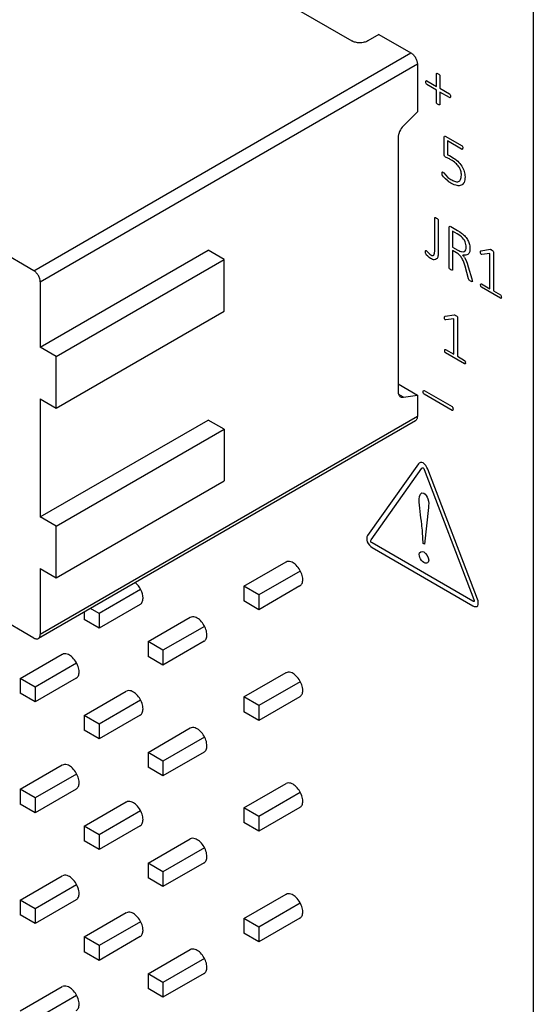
# Model space of a CAD drawing. Header units: inches. Extents: x 0 to 34, y 0 to 22.
# Tile 41 of 43: x 30.2 to 31.1, y 17.2 to 18.9. Entities that reach past the tile are written whole.
import ezdxf

# ---------------------------------------------------------------- set-up
doc = ezdxf.new("R2010")
doc.units = ezdxf.units.IN
doc.header["$LTSCALE"] = 1.87
doc.header["$MEASUREMENT"] = 0
doc.layers.get('0').update_dxf_attribs({"linetype": 'CONTINUOUS'})
doc.layers.add('02___PRT_ALL_AXES', color=7, linetype='CONTINUOUS')

msp = doc.modelspace()

# ---------------------------------------------------------------- linework, layer by layer
at = {"color": 7, "linetype": 'CONTINUOUS'}
for p, q in [((30.0905, 19.2683), (30.7642, 18.8793)), ((31.0805, 12.7423), (31.0805, 19.1622)), ((30.2102, 18.4791), (29.3973, 18.9484)), ((30.8115, 18.8906), (30.7921, 18.8793)), ((30.8115, 18.8906), (30.8672, 18.8584)), ((30.2102, 18.4791), (30.8672, 18.8584)), ((30.2214, 18.4598), (30.8784, 18.8391)), ((30.8784, 18.8391), (30.8784, 18.7556)), ((30.8784, 18.7556), (30.8541, 18.7314)), ((30.845, 18.711), (30.845, 18.2686)), ((30.2214, 18.346), (30.5137, 18.5148)), ((30.5415, 18.4987), (30.5137, 18.5148)), ((30.2492, 18.3299), (30.5415, 18.4987)), ((30.5415, 18.4087), (30.5415, 18.4987)), ((30.2214, 18.4598), (30.2214, 18.346)), ((30.2492, 18.2399), (30.5415, 18.4087)), ((30.2492, 18.3299), (30.2214, 18.346)), ((30.2492, 18.2399), (30.2492, 18.3299)), ((30.845, 18.2819), (30.8784, 18.2626)), ((30.8541, 18.2588), (30.846, 18.2635)), ((30.8541, 18.2588), (30.8784, 18.2626)), ((30.8784, 18.2626), (30.8784, 18.2252)), ((30.2214, 18.256), (30.2214, 18.0503)), ((30.2214, 18.256), (30.2492, 18.2399)), ((30.8751, 18.218), (30.2181, 17.8386)), ((30.8784, 18.2252), (30.2214, 17.8458)), ((30.2214, 18.0503), (30.5137, 18.219)), ((30.5415, 18.203), (30.5137, 18.219)), ((30.2492, 18.0342), (30.5415, 18.203)), ((30.5415, 18.203), (30.5415, 18.113)), ((30.2492, 17.9442), (30.5415, 18.113)), ((30.2492, 18.0342), (30.2214, 18.0503)), ((30.2492, 17.9442), (30.2492, 18.0342)), ((30.5761, 17.9297), (30.6496, 17.9722)), ((30.2214, 17.9603), (30.2214, 17.8458)), ((30.2214, 17.9603), (30.2492, 17.9442)), ((30.6743, 17.9562), (30.6023, 17.9146)), ((30.3959, 17.9241), (30.3239, 17.8825)), ((30.5761, 17.9297), (30.5761, 17.904)), ((30.6023, 17.9146), (30.5761, 17.9297)), ((30.6738, 17.9302), (30.6023, 17.8889)), ((30.6023, 17.8889), (30.5761, 17.904)), ((30.6023, 17.9146), (30.6023, 17.8889)), ((30.2102, 17.8394), (30.1239, 17.8892)), ((30.2977, 17.8846), (30.2977, 17.8719)), ((30.3239, 17.8825), (30.309, 17.8911)), ((30.3954, 17.8981), (30.3239, 17.8568)), ((30.3239, 17.8568), (30.2977, 17.8719)), ((30.3239, 17.8825), (30.3239, 17.8568)), ((30.4091, 17.8333), (30.4825, 17.8757)), ((30.5073, 17.8598), (30.4352, 17.8182)), ((30.4091, 17.8333), (30.4091, 17.8076)), ((30.4352, 17.8182), (30.4091, 17.8333)), ((30.5067, 17.8338), (30.4352, 17.7925)), ((30.4352, 17.8182), (30.4352, 17.7925)), ((30.1863, 17.769), (30.2598, 17.8115)), ((30.4352, 17.7925), (30.4091, 17.8076)), ((30.2846, 17.7955), (30.2125, 17.7539)), ((30.1863, 17.769), (30.1863, 17.7433)), ((30.2125, 17.7539), (30.1863, 17.769)), ((30.284, 17.7695), (30.2125, 17.7282)), ((30.5761, 17.7369), (30.6496, 17.7793)), ((30.6743, 17.7634), (30.6023, 17.7218)), ((30.2125, 17.7539), (30.2125, 17.7282)), ((30.2977, 17.7047), (30.3712, 17.7472)), ((30.2125, 17.7282), (30.1863, 17.7433)), ((30.3959, 17.7312), (30.3239, 17.6896)), ((30.5761, 17.7369), (30.5761, 17.7112)), ((30.6023, 17.7218), (30.5761, 17.7369)), ((30.6738, 17.7373), (30.6023, 17.696)), ((30.6023, 17.696), (30.5761, 17.7112)), ((30.6023, 17.7218), (30.6023, 17.696)), ((30.2977, 17.7047), (30.2977, 17.679)), ((30.3239, 17.6896), (30.2977, 17.7047)), ((30.3954, 17.7052), (30.3239, 17.6639)), ((30.3239, 17.6639), (30.2977, 17.679)), ((30.3239, 17.6896), (30.3239, 17.6639)), ((30.4091, 17.6404), (30.4825, 17.6829)), ((30.5073, 17.667), (30.4352, 17.6253)), ((30.4091, 17.6404), (30.4091, 17.6147)), ((30.4352, 17.6253), (30.4091, 17.6404)), ((30.5067, 17.6409), (30.4352, 17.5996)), ((30.1863, 17.5762), (30.2598, 17.6186)), ((30.4352, 17.5996), (30.4091, 17.6147)), ((30.4352, 17.6253), (30.4352, 17.5996)), ((30.2846, 17.6027), (30.2125, 17.5611)), ((30.1863, 17.5762), (30.1863, 17.5505)), ((30.2125, 17.5611), (30.1863, 17.5762)), ((30.284, 17.5766), (30.2125, 17.5353)), ((30.5761, 17.544), (30.6496, 17.5864)), ((30.2125, 17.5611), (30.2125, 17.5353)), ((30.6743, 17.5705), (30.6023, 17.5289)), ((30.2125, 17.5353), (30.1863, 17.5505)), ((30.2977, 17.5119), (30.3712, 17.5543)), ((30.5761, 17.544), (30.5761, 17.5183)), ((30.6023, 17.5289), (30.5761, 17.544)), ((30.6738, 17.5445), (30.6023, 17.5032)), ((30.3959, 17.5384), (30.3239, 17.4968)), ((30.6023, 17.5289), (30.6023, 17.5032)), ((30.2977, 17.5119), (30.2977, 17.4862)), ((30.3239, 17.4968), (30.2977, 17.5119)), ((30.3954, 17.5123), (30.3239, 17.4711)), ((30.6023, 17.5032), (30.5761, 17.5183)), ((30.3239, 17.4968), (30.3239, 17.4711)), ((30.4091, 17.4476), (30.4825, 17.49)), ((30.3239, 17.4711), (30.2977, 17.4862)), ((30.5073, 17.4741), (30.4352, 17.4325)), ((30.4091, 17.4476), (30.4091, 17.4219)), ((30.4352, 17.4325), (30.4091, 17.4476)), ((30.5067, 17.4481), (30.4352, 17.4068)), ((30.1863, 17.3833), (30.2598, 17.4257)), ((30.4352, 17.4068), (30.4091, 17.4219)), ((30.4352, 17.4325), (30.4352, 17.4068)), ((30.2846, 17.4098), (30.2125, 17.3682)), ((30.5761, 17.3511), (30.6496, 17.3936)), ((30.1863, 17.3833), (30.1863, 17.3576)), ((30.2125, 17.3682), (30.1863, 17.3833)), ((30.284, 17.3838), (30.2125, 17.3425)), ((30.6743, 17.3776), (30.6023, 17.336)), ((30.2125, 17.3425), (30.1863, 17.3576)), ((30.2125, 17.3682), (30.2125, 17.3425)), ((30.2977, 17.319), (30.3712, 17.3614)), ((30.5761, 17.3511), (30.5761, 17.3254)), ((30.6023, 17.336), (30.5761, 17.3511)), ((30.6738, 17.3516), (30.6023, 17.3103)), ((30.3959, 17.3455), (30.3239, 17.3039)), ((30.6023, 17.336), (30.6023, 17.3103)), ((30.2977, 17.319), (30.2977, 17.2933)), ((30.3239, 17.3039), (30.2977, 17.319)), ((30.3954, 17.3195), (30.3239, 17.2782)), ((30.6023, 17.3103), (30.5761, 17.3254)), ((30.3239, 17.3039), (30.3239, 17.2782)), ((30.3239, 17.2782), (30.2977, 17.2933)), ((30.4091, 17.2547), (30.4825, 17.2971)), ((30.5073, 17.2812), (30.4352, 17.2396)), ((30.4091, 17.2547), (30.4091, 17.229)), ((30.4352, 17.2396), (30.4091, 17.2547)), ((30.5067, 17.2552), (30.4352, 17.2139)), ((30.1863, 17.1904), (30.2598, 17.2329)), ((30.4352, 17.2396), (30.4352, 17.2139)), ((30.2846, 17.2169), (30.2125, 17.1753)), ((30.4352, 17.2139), (30.4091, 17.229))]:
    msp.add_line(p, q, dxfattribs=at)
at = {"color": 40, "linetype": 'CONTINUOUS'}
for p, q in [((30.8932, 18.8077), (30.8933, 18.809)), ((30.8933, 18.809), (30.8937, 18.8098)), ((30.8937, 18.8098), (30.8943, 18.8101)), ((30.8943, 18.8101), (30.895, 18.8099)), ((30.895, 18.8099), (30.9119, 18.8001)), ((30.9119, 18.822), (30.912, 18.8226)), ((30.9119, 18.8001), (30.9119, 18.822)), ((30.912, 18.8226), (30.9126, 18.8229)), ((30.9126, 18.8229), (30.9135, 18.8227)), ((30.9135, 18.8227), (30.9148, 18.8221)), ((30.9148, 18.8221), (30.9161, 18.8212)), ((30.9161, 18.8212), (30.917, 18.8203)), ((30.917, 18.8203), (30.9175, 18.8195)), ((30.9175, 18.8195), (30.9176, 18.8187)), ((30.9176, 18.8187), (30.9176, 18.7968)), ((30.8933, 18.8062), (30.8932, 18.8077)), ((30.8937, 18.8049), (30.8933, 18.8062)), ((30.8943, 18.8039), (30.8937, 18.8049)), ((30.895, 18.8033), (30.8943, 18.8039)), ((30.9119, 18.7936), (30.895, 18.8033)), ((30.9119, 18.7717), (30.9119, 18.7936)), ((30.9176, 18.7968), (30.9346, 18.787)), ((30.9176, 18.7902), (30.9176, 18.7684)), ((30.9346, 18.7805), (30.9176, 18.7902)), ((30.9346, 18.787), (30.9352, 18.7864)), ((30.9352, 18.7803), (30.9346, 18.7805)), ((30.9352, 18.7864), (30.9358, 18.7855)), ((30.9358, 18.7806), (30.9352, 18.7803)), ((30.9358, 18.7855), (30.9362, 18.7842)), ((30.9362, 18.7814), (30.9358, 18.7806)), ((30.9362, 18.7842), (30.9363, 18.7828)), ((30.9363, 18.7828), (30.9362, 18.7814)), ((30.912, 18.771), (30.9119, 18.7717)), ((30.9126, 18.7702), (30.912, 18.771)), ((30.9135, 18.7694), (30.9126, 18.7702)), ((30.9148, 18.7685), (30.9135, 18.7694)), ((30.9161, 18.7679), (30.9148, 18.7685)), ((30.917, 18.7677), (30.9161, 18.7679)), ((30.9175, 18.7678), (30.917, 18.7677)), ((30.9176, 18.7684), (30.9175, 18.7678)), ((30.9251, 18.6817), (30.9251, 18.7111)), ((30.928, 18.7129), (30.9556, 18.697)), ((30.9308, 18.705), (30.9308, 18.6812)), ((30.9556, 18.6906), (30.9308, 18.705)), ((30.9556, 18.697), (30.9564, 18.6963)), ((30.9564, 18.6963), (30.957, 18.6954)), ((30.957, 18.6954), (30.9574, 18.6942)), ((30.9574, 18.6942), (30.9575, 18.6928)), ((30.9316, 18.6749), (30.9276, 18.6768)), ((30.9308, 18.6812), (30.9344, 18.6795)), ((30.9344, 18.6795), (30.939, 18.6769)), ((30.9214, 18.6487), (30.9215, 18.6499)), ((30.9215, 18.6473), (30.9214, 18.6487)), ((30.9215, 18.6499), (30.9218, 18.6507)), ((30.9216, 18.6463), (30.9215, 18.6473)), ((30.9219, 18.6456), (30.9216, 18.6463)), ((30.9218, 18.6507), (30.9222, 18.6511)), ((30.9223, 18.6447), (30.9219, 18.6456)), ((30.9222, 18.6511), (30.9227, 18.651)), ((30.924, 18.6426), (30.9223, 18.6447)), ((30.9274, 18.6392), (30.924, 18.6426)), ((30.9243, 18.6493), (30.9272, 18.646)), ((30.9272, 18.646), (30.9318, 18.6417)), ((30.9323, 18.6351), (30.9274, 18.6392)), ((30.9087, 18.571), (30.9089, 18.5716)), ((30.9087, 18.5162), (30.9087, 18.571)), ((30.9089, 18.5716), (30.9094, 18.5717)), ((30.9094, 18.5717), (30.9103, 18.5715)), ((30.9103, 18.5715), (30.9118, 18.5707)), ((30.9118, 18.5707), (30.9132, 18.5698)), ((30.9132, 18.5698), (30.9142, 18.5689)), ((30.9142, 18.5689), (30.9147, 18.5682)), ((30.9147, 18.5682), (30.9149, 18.5675)), ((30.9149, 18.5675), (30.9149, 18.5115)), ((30.9337, 18.484), (30.9337, 18.5541)), ((30.9365, 18.5562), (30.9486, 18.5491)), ((30.9398, 18.5479), (30.9398, 18.5204)), ((30.9478, 18.5433), (30.9398, 18.5479)), ((30.9523, 18.5405), (30.9478, 18.5433)), ((30.9486, 18.5491), (30.9526, 18.5467)), ((30.9554, 18.538), (30.9523, 18.5405)), ((30.9526, 18.5467), (30.9555, 18.5446)), ((30.9398, 18.5204), (30.9491, 18.515)), ((30.8925, 18.5121), (30.8926, 18.5135)), ((30.8926, 18.5107), (30.8925, 18.5121)), ((30.8926, 18.5135), (30.8929, 18.5142)), ((30.8928, 18.5096), (30.8926, 18.5107)), ((30.893, 18.5087), (30.8928, 18.5096)), ((30.8929, 18.5142), (30.8933, 18.5144)), ((30.8935, 18.5079), (30.893, 18.5087)), ((30.8933, 18.5144), (30.8939, 18.5142)), ((30.8946, 18.5064), (30.8935, 18.5079)), ((30.8939, 18.5142), (30.895, 18.5131)), ((30.8965, 18.5043), (30.8946, 18.5064)), ((30.895, 18.5131), (30.8966, 18.5112)), ((30.8989, 18.5022), (30.8965, 18.5043)), ((30.8966, 18.5112), (30.8988, 18.5089)), ((30.9016, 18.5004), (30.8989, 18.5022)), ((30.9398, 18.5142), (30.9398, 18.4805)), ((30.9465, 18.5104), (30.9398, 18.5142)), ((30.9606, 18.5024), (30.9631, 18.4979)), ((30.9883, 18.5111), (30.9884, 18.5124)), ((30.9884, 18.5095), (30.9883, 18.5111)), ((30.9884, 18.5124), (30.9886, 18.5132)), ((30.9888, 18.5083), (30.9884, 18.5095)), ((30.9886, 18.5132), (30.9889, 18.5137)), ((30.9896, 18.5076), (30.9888, 18.5083)), ((30.9889, 18.5137), (30.9895, 18.5139)), ((30.9895, 18.5139), (31.0051, 18.5164)), ((30.9909, 18.5075), (30.9896, 18.5076)), ((31.0046, 18.5093), (30.9909, 18.5075)), ((31.0046, 18.4478), (31.0046, 18.5093)), ((31.0055, 18.5164), (31.0061, 18.5163)), ((31.0061, 18.5163), (31.0068, 18.516)), ((31.0068, 18.516), (31.0078, 18.5154)), ((31.0078, 18.5154), (31.0092, 18.5145)), ((31.0092, 18.5145), (31.0102, 18.5137)), ((31.0102, 18.5137), (31.0107, 18.5129)), ((31.0107, 18.5129), (31.0108, 18.5122)), ((31.0108, 18.5122), (31.0108, 18.4442)), ((30.9338, 18.4833), (30.9337, 18.484)), ((30.9343, 18.4825), (30.9338, 18.4833)), ((30.9676, 18.4652), (30.9615, 18.4869)), ((30.9631, 18.4979), (30.9652, 18.4925)), ((30.9652, 18.4925), (30.9672, 18.4861)), ((30.9672, 18.4861), (30.9733, 18.4651)), ((30.9353, 18.4817), (30.9343, 18.4825)), ((30.9367, 18.4807), (30.9353, 18.4817)), ((30.9382, 18.48), (30.9367, 18.4807)), ((30.9391, 18.4798), (30.9382, 18.48)), ((30.9396, 18.4799), (30.9391, 18.4798)), ((30.9398, 18.4805), (30.9396, 18.4799)), ((30.968, 18.4638), (30.9676, 18.4652)), ((30.9687, 18.4627), (30.968, 18.4638)), ((30.9697, 18.4618), (30.9687, 18.4627)), ((30.9711, 18.4609), (30.9697, 18.4618)), ((30.9727, 18.4601), (30.9711, 18.4609)), ((30.9737, 18.4598), (30.9727, 18.4601)), ((30.9733, 18.4651), (30.9741, 18.4619)), ((30.9741, 18.4601), (30.9737, 18.4598)), ((30.9741, 18.4619), (30.9743, 18.4607)), ((30.9743, 18.4607), (30.9741, 18.4601)), ((30.9886, 18.454), (30.9887, 18.4552)), ((30.9888, 18.4526), (30.9886, 18.454)), ((30.9887, 18.4552), (30.9891, 18.456)), ((30.9892, 18.4515), (30.9888, 18.4526)), ((30.9891, 18.456), (30.9896, 18.4563)), ((30.9897, 18.4507), (30.9892, 18.4515)), ((30.9896, 18.4563), (30.9903, 18.4561)), ((30.9903, 18.4502), (30.9897, 18.4507)), ((30.9903, 18.4561), (31.0046, 18.4478)), ((31.0231, 18.4312), (30.9903, 18.4502)), ((31.0108, 18.4442), (31.0231, 18.4371)), ((31.0231, 18.4371), (31.0238, 18.4365)), ((31.0238, 18.4365), (31.0244, 18.4356)), ((31.0247, 18.4318), (31.0243, 18.4312)), ((31.0244, 18.4356), (31.0247, 18.4344)), ((31.0247, 18.4344), (31.0249, 18.4331)), ((31.0249, 18.4331), (31.0247, 18.4318)), ((31.0238, 18.431), (31.0231, 18.4312)), ((31.0243, 18.4312), (31.0238, 18.431)), ((30.9257, 18.3983), (30.9259, 18.3991)), ((30.9257, 18.397), (30.9257, 18.3983)), ((30.9258, 18.3953), (30.9257, 18.397)), ((30.9259, 18.3991), (30.9263, 18.3996)), ((30.9263, 18.3996), (30.9269, 18.3998)), ((30.9269, 18.3998), (30.9424, 18.4023)), ((30.9428, 18.4023), (30.9434, 18.4022)), ((30.9434, 18.4022), (30.9442, 18.4018)), ((30.9442, 18.4018), (30.9451, 18.4013)), ((30.9451, 18.4013), (30.9466, 18.4004)), ((30.9466, 18.4004), (30.9476, 18.3995)), ((30.9476, 18.3995), (30.9481, 18.3988)), ((30.9481, 18.3988), (30.9482, 18.3981)), ((30.9482, 18.3981), (30.9482, 18.3301)), ((30.9262, 18.3941), (30.9258, 18.3953)), ((30.927, 18.3935), (30.9262, 18.3941)), ((30.9283, 18.3934), (30.927, 18.3935)), ((30.942, 18.3951), (30.9283, 18.3934)), ((30.942, 18.3337), (30.942, 18.3951)), ((30.926, 18.3399), (30.9261, 18.3411)), ((30.9261, 18.3385), (30.926, 18.3399)), ((30.9261, 18.3411), (30.9265, 18.3419)), ((30.9265, 18.3373), (30.9261, 18.3385)), ((30.9265, 18.3419), (30.927, 18.3421)), ((30.9271, 18.3365), (30.9265, 18.3373)), ((30.927, 18.3421), (30.9276, 18.342)), ((30.9276, 18.3361), (30.9271, 18.3365)), ((30.9276, 18.342), (30.942, 18.3337)), ((30.9605, 18.3171), (30.9276, 18.3361)), ((30.9482, 18.3301), (30.9605, 18.323)), ((30.9605, 18.323), (30.9612, 18.3224)), ((30.9611, 18.3169), (30.9605, 18.3171)), ((30.9617, 18.317), (30.9611, 18.3169)), ((30.9612, 18.3224), (30.9618, 18.3215)), ((30.9621, 18.3177), (30.9617, 18.317)), ((30.9618, 18.3215), (30.9621, 18.3203)), ((30.9622, 18.319), (30.9621, 18.3177)), ((30.8903, 18.2705), (30.9389, 18.2424)), ((30.9389, 18.236), (30.8903, 18.2641)), ((30.9389, 18.2424), (30.9396, 18.2418)), ((30.9396, 18.2418), (30.9401, 18.241)), ((30.9401, 18.241), (30.9405, 18.2398)), ((30.9405, 18.2398), (30.9406, 18.2383)), ((30.8803, 18.1428), (30.7916, 18.0179)), ((30.7977, 18.0103), (30.8864, 18.1353)), ((30.8905, 18.1329), (30.9771, 17.9068)), ((30.9832, 17.9073), (30.8966, 18.1333)), ((30.8976, 18.0667), (30.8907, 18.0031)), ((30.8887, 18.0043), (30.8874, 18.0241)), ((30.9749, 17.9039), (30.7997, 18.0051)), ((30.8907, 18.0031), (30.8887, 18.0043)), ((30.7997, 17.9969), (30.9749, 17.8958))]:
    msp.add_line(p, q, dxfattribs=at)
for centre, radius, start, end in [((30.9627, 18.6741), 0.0495, 232.0356, 240.0196), ((30.9349, 18.4856), 0.0307, 33.0908, 42.2288), ((30.8416, 18.4526), 0.1247, 15.9277, 19.3478), ((30.955, 18.319), 0.00724, 359.9728, 10.6891)]:
    msp.add_arc(centre, radius, start, end, dxfattribs=at)
at = {"color": 7, "linetype": 'CONTINUOUS'}
for points, knots in [([(30.7921, 18.8793), (30.7901, 18.8782), (30.7855, 18.8765), (30.7781, 18.8757), (30.7708, 18.8765), (30.7662, 18.8782), (30.7642, 18.8793)], [0, 0, 0, 0, 0.237248, 0.5, 0.762752, 1, 1, 1, 1]), ([(30.8672, 18.8584), (30.8688, 18.8575), (30.8718, 18.855), (30.8753, 18.8502), (30.8777, 18.8448), (30.8784, 18.841), (30.8784, 18.8391)], [0, 0, 0, 0, 0.237251, 0.500006, 0.762758, 1, 1, 1, 1]), ([(30.8541, 18.7314), (30.8513, 18.7286), (30.848, 18.7236), (30.8455, 18.7164), (30.845, 18.7127), (30.845, 18.711)], [0, 0, 0, 0, 0.516399, 0.769921, 1, 1, 1, 1]), ([(30.2214, 18.4598), (30.2214, 18.4616), (30.2207, 18.4655), (30.2183, 18.4709), (30.2148, 18.4756), (30.2118, 18.4782), (30.2102, 18.4791)], [0, 0, 0, 0, 0.237242, 0.499994, 0.762749, 1, 1, 1, 1]), ([(30.845, 18.2686), (30.845, 18.2676), (30.8451, 18.2657), (30.8459, 18.2631), (30.8472, 18.261), (30.8484, 18.2599), (30.849, 18.2596)], [0, 0, 0, 0, 0.289587, 0.549139, 0.782285, 1, 1, 1, 1]), ([(30.849, 18.2596), (30.8498, 18.2591), (30.8514, 18.2586), (30.8532, 18.2586), (30.8541, 18.2588)], [0, 0, 0, 0, 0.479792, 1, 1, 1, 1]), ([(30.8784, 18.2252), (30.8784, 18.2244), (30.8782, 18.2229), (30.8776, 18.2208), (30.8766, 18.2191), (30.8756, 18.2183), (30.8751, 18.218)], [0, 0, 0, 0, 0.289536, 0.549108, 0.78225, 1, 1, 1, 1]), ([(30.2102, 17.8394), (30.2109, 17.839), (30.2123, 17.8384), (30.2144, 17.8378), (30.2164, 17.8379), (30.2176, 17.8383), (30.2181, 17.8386)], [0, 0, 0, 0, 0.289542, 0.549115, 0.782256, 1, 1, 1, 1]), ([(30.2181, 17.8386), (30.2186, 17.8389), (30.2196, 17.8397), (30.2206, 17.8414), (30.2212, 17.8435), (30.2214, 17.845), (30.2214, 17.8458)], [0, 0, 0, 0, 0.21775, 0.450892, 0.710464, 1, 1, 1, 1])]:
    msp.add_open_spline(points, degree=3, knots=knots, dxfattribs=at)
at = {"color": 40, "linetype": 'CONTINUOUS'}
for points in [[(30.9251, 18.7111), (30.9251, 18.712), (30.9254, 18.7129), (30.9259, 18.7132)], [(30.9259, 18.7132), (30.9264, 18.7135), (30.9273, 18.7133), (30.928, 18.7129)], [(30.957, 18.6908), (30.9567, 18.6904), (30.9562, 18.6903), (30.9556, 18.6906)], [(30.9575, 18.6928), (30.9575, 18.692), (30.9573, 18.6912), (30.957, 18.6908)], [(30.9257, 18.6786), (30.9252, 18.6796), (30.9251, 18.6808), (30.9251, 18.6817)], [(30.9276, 18.6768), (30.927, 18.6771), (30.9262, 18.6778), (30.9257, 18.6786)], [(30.9369, 18.6722), (30.9351, 18.6732), (30.9333, 18.6742), (30.9316, 18.6749)], [(30.9449, 18.6665), (30.9423, 18.6688), (30.9396, 18.6706), (30.9369, 18.6722)], [(30.939, 18.6769), (30.9423, 18.675), (30.9457, 18.6726), (30.9489, 18.6696)], [(30.9506, 18.6603), (30.949, 18.6627), (30.9469, 18.6648), (30.9449, 18.6665)], [(30.9489, 18.6696), (30.9515, 18.6672), (30.954, 18.6643), (30.9559, 18.6611)], [(30.954, 18.6532), (30.9533, 18.6556), (30.9521, 18.6581), (30.9506, 18.6603)], [(30.9559, 18.6611), (30.9577, 18.6582), (30.9592, 18.655), (30.9601, 18.6519)], [(30.9227, 18.651), (30.9233, 18.6507), (30.9238, 18.6499), (30.9243, 18.6493)], [(30.9318, 18.6417), (30.9339, 18.6399), (30.9362, 18.6384), (30.9383, 18.6372)], [(30.9383, 18.6372), (30.9406, 18.6359), (30.9428, 18.6349), (30.9449, 18.6344)], [(30.9503, 18.6345), (30.9518, 18.6351), (30.953, 18.6364), (30.9538, 18.6381)], [(30.9538, 18.6381), (30.9548, 18.6401), (30.9551, 18.6427), (30.9551, 18.6455)], [(30.9551, 18.6455), (30.9551, 18.6479), (30.9548, 18.6506), (30.954, 18.6532)], [(30.9615, 18.6426), (30.9615, 18.639), (30.961, 18.6356), (30.9598, 18.633)], [(30.9601, 18.6519), (30.9611, 18.6487), (30.9615, 18.6455), (30.9615, 18.6426)], [(30.9475, 18.6274), (30.9445, 18.628), (30.9412, 18.6294), (30.938, 18.6312)], [(30.9449, 18.6344), (30.9469, 18.6339), (30.9487, 18.6339), (30.9503, 18.6345)], [(30.955, 18.6279), (30.9528, 18.627), (30.9502, 18.6269), (30.9475, 18.6274)], [(30.9598, 18.633), (30.9587, 18.6306), (30.957, 18.6288), (30.955, 18.6279)], [(30.9337, 18.5541), (30.9337, 18.5551), (30.9339, 18.5563), (30.9346, 18.5564)], [(30.9346, 18.5564), (30.9351, 18.5566), (30.9358, 18.5565), (30.9365, 18.5562)], [(30.9616, 18.5297), (30.9603, 18.5329), (30.9578, 18.5359), (30.9554, 18.538)], [(30.9555, 18.5446), (30.9577, 18.5429), (30.96, 18.5408), (30.962, 18.5385)], [(30.962, 18.5385), (30.9637, 18.5364), (30.9653, 18.5341), (30.9665, 18.5317)], [(30.9635, 18.5205), (30.9635, 18.5233), (30.9629, 18.5265), (30.9616, 18.5297)], [(30.9627, 18.5156), (30.9632, 18.5169), (30.9635, 18.5186), (30.9635, 18.5205)], [(30.9665, 18.5317), (30.9677, 18.5294), (30.9687, 18.5269), (30.9692, 18.5246)], [(30.9692, 18.5246), (30.9698, 18.5221), (30.9701, 18.5196), (30.9701, 18.5174)], [(30.9701, 18.5174), (30.9701, 18.5152), (30.9699, 18.513), (30.9692, 18.5113)], [(30.8988, 18.5089), (30.8997, 18.508), (30.9007, 18.5073), (30.9017, 18.5067)], [(30.9079, 18.4981), (30.906, 18.4982), (30.9037, 18.4992), (30.9016, 18.5004)], [(30.9017, 18.5067), (30.9027, 18.5061), (30.9038, 18.5056), (30.9048, 18.5054)], [(30.9048, 18.5054), (30.9057, 18.5052), (30.9065, 18.5056), (30.907, 18.5062)], [(30.907, 18.5062), (30.9077, 18.507), (30.9081, 18.5083), (30.9083, 18.5096)], [(30.9083, 18.5096), (30.9087, 18.5116), (30.9087, 18.5139), (30.9087, 18.5162)], [(30.9142, 18.5043), (30.9138, 18.5024), (30.9131, 18.5007), (30.912, 18.4996)], [(30.9149, 18.5115), (30.9149, 18.509), (30.9147, 18.5065), (30.9142, 18.5043)], [(30.9523, 18.5059), (30.9505, 18.5078), (30.9484, 18.5092), (30.9465, 18.5104)], [(30.9491, 18.515), (30.9513, 18.5138), (30.9535, 18.5128), (30.9556, 18.5124)], [(30.9564, 18.5003), (30.9552, 18.5024), (30.9538, 18.5043), (30.9523, 18.5059)], [(30.9556, 18.5124), (30.9572, 18.5121), (30.9588, 18.5121), (30.9601, 18.5127)], [(30.9593, 18.4939), (30.9585, 18.4961), (30.9575, 18.4983), (30.9564, 18.5003)], [(30.9627, 18.506), (30.9611, 18.5058), (30.9594, 18.5059), (30.9576, 18.5062)], [(30.9601, 18.5127), (30.9612, 18.5132), (30.9621, 18.5142), (30.9627, 18.5156)], [(30.9666, 18.5076), (30.9655, 18.5067), (30.9642, 18.5062), (30.9627, 18.506)], [(30.9692, 18.5113), (30.9686, 18.5098), (30.9678, 18.5085), (30.9666, 18.5076)], [(30.912, 18.4996), (30.911, 18.4985), (30.9095, 18.498), (30.9079, 18.4981)], [(30.8887, 18.2682), (30.8887, 18.269), (30.8888, 18.2699), (30.8891, 18.2704)], [(30.8891, 18.2656), (30.8888, 18.2665), (30.8887, 18.2674), (30.8887, 18.2682)], [(30.8891, 18.2704), (30.8894, 18.2707), (30.8898, 18.2708), (30.8903, 18.2705)], [(30.8903, 18.2641), (30.8898, 18.2643), (30.8894, 18.265), (30.8891, 18.2656)], [(30.9401, 18.2361), (30.9399, 18.2358), (30.9394, 18.2357), (30.9389, 18.236)], [(30.9406, 18.2383), (30.9406, 18.2375), (30.9405, 18.2366), (30.9401, 18.2361)], [(30.8885, 18.1443), (30.8853, 18.1462), (30.882, 18.1451), (30.8803, 18.1428)], [(30.8966, 18.1333), (30.895, 18.1375), (30.8918, 18.1424), (30.8885, 18.1443)], [(30.8864, 18.1353), (30.8869, 18.1359), (30.8876, 18.1367), (30.8885, 18.1361)], [(30.8885, 18.1361), (30.8894, 18.1356), (30.89, 18.134), (30.8905, 18.1329)], [(30.8817, 18.0816), (30.8817, 18.0874), (30.8846, 18.0948), (30.8896, 18.0919)], [(30.7916, 18.0179), (30.79, 18.0156), (30.7894, 18.0112), (30.791, 18.007)], [(30.791, 18.007), (30.7926, 18.0028), (30.7965, 17.9988), (30.7997, 17.9969)], [(30.7971, 18.0075), (30.7967, 18.0087), (30.7972, 18.0097), (30.7977, 18.0103)], [(30.7997, 18.0051), (30.7988, 18.0056), (30.7975, 18.0063), (30.7971, 18.0075)], [(30.8817, 17.9847), (30.8817, 17.9892), (30.886, 17.9917), (30.8898, 17.9895)], [(30.8898, 17.9895), (30.8937, 17.9872), (30.8982, 17.9797), (30.8982, 17.9752)], [(30.9776, 17.9033), (30.9772, 17.9027), (30.9759, 17.9034), (30.9749, 17.9039)], [(30.9771, 17.9068), (30.9775, 17.9056), (30.9781, 17.9039), (30.9776, 17.9033)], [(30.9837, 17.8958), (30.9853, 17.898), (30.9848, 17.9031), (30.9832, 17.9073)], [(30.9749, 17.8958), (30.9782, 17.8939), (30.982, 17.8934), (30.9837, 17.8958)]]:
    msp.add_open_spline(points, degree=3, dxfattribs=at)
for points, knots in [([(30.8896, 18.0919), (30.8926, 18.0901), (30.8995, 18.0794), (30.8981, 18.0712), (30.8976, 18.0667)], [0, 0, 0, 0, 0.411896, 1, 1, 1, 1]), ([(30.8874, 18.0241), (30.887, 18.0285), (30.8851, 18.0477), (30.8817, 18.0676), (30.8817, 18.0816)], [0, 0, 0, 0, 0.231537, 1, 1, 1, 1]), ([(30.8898, 17.971), (30.887, 17.9726), (30.8824, 17.978), (30.8817, 17.9833), (30.8817, 17.9847)], [0, 0, 0, 0, 0.691269, 1, 1, 1, 1]), ([(30.8982, 17.9752), (30.8982, 17.9738), (30.8974, 17.9694), (30.8927, 17.9694), (30.8898, 17.971)], [0, 0, 0, 0, 0.294749, 1, 1, 1, 1])]:
    msp.add_open_spline(points, degree=3, knots=knots, dxfattribs=at)
at = {"layer": '02___PRT_ALL_AXES', "color": 7, "linetype": 'CONTINUOUS'}
for points, knots in [([(30.658, 17.9723), (30.6566, 17.9727), (30.6537, 17.9732), (30.6509, 17.9724), (30.6498, 17.9718)], [0, 0, 0, 0, 0.531186, 1, 1, 1, 1]), ([(30.6788, 17.9412), (30.6788, 17.9444), (30.6774, 17.9512), (30.6728, 17.9603), (30.6663, 17.9679), (30.6608, 17.9714), (30.658, 17.9723)], [0, 0, 0, 0, 0.245023, 0.515919, 0.77788, 1, 1, 1, 1]), ([(30.4004, 17.9091), (30.4004, 17.9141), (30.3972, 17.9243), (30.3909, 17.9328), (30.3868, 17.9361)], [0, 0, 0, 0, 0.488565, 1, 1, 1, 1]), ([(30.6738, 17.9302), (30.6754, 17.9311), (30.6782, 17.9346), (30.6788, 17.9389), (30.6788, 17.9412)], [0, 0, 0, 0, 0.449486, 1, 1, 1, 1]), ([(30.3954, 17.8981), (30.397, 17.899), (30.3998, 17.9025), (30.4004, 17.9068), (30.4004, 17.9091)], [0, 0, 0, 0, 0.449486, 1, 1, 1, 1]), ([(30.491, 17.8759), (30.4895, 17.8763), (30.4867, 17.8768), (30.4839, 17.876), (30.4827, 17.8754)], [0, 0, 0, 0, 0.531186, 1, 1, 1, 1]), ([(30.5117, 17.8448), (30.5117, 17.848), (30.5104, 17.8547), (30.5058, 17.8639), (30.4993, 17.8715), (30.4937, 17.875), (30.491, 17.8759)], [0, 0, 0, 0, 0.245023, 0.515919, 0.77788, 1, 1, 1, 1]), ([(30.5068, 17.8338), (30.5084, 17.8347), (30.5112, 17.8382), (30.5117, 17.8425), (30.5117, 17.8448)], [0, 0, 0, 0, 0.449486, 1, 1, 1, 1]), ([(30.2683, 17.8116), (30.2668, 17.812), (30.264, 17.8125), (30.2612, 17.8117), (30.26, 17.8111)], [0, 0, 0, 0, 0.531186, 1, 1, 1, 1]), ([(30.289, 17.7805), (30.289, 17.7837), (30.2876, 17.7905), (30.283, 17.7996), (30.2766, 17.8072), (30.271, 17.8107), (30.2683, 17.8116)], [0, 0, 0, 0, 0.245023, 0.515919, 0.77788, 1, 1, 1, 1]), ([(30.284, 17.7695), (30.2857, 17.7704), (30.2885, 17.7739), (30.289, 17.7782), (30.289, 17.7805)], [0, 0, 0, 0, 0.449486, 1, 1, 1, 1]), ([(30.658, 17.7794), (30.6566, 17.7799), (30.6537, 17.7803), (30.6509, 17.7796), (30.6498, 17.7789)], [0, 0, 0, 0, 0.531186, 1, 1, 1, 1]), ([(30.6788, 17.7483), (30.6788, 17.7515), (30.6774, 17.7583), (30.6728, 17.7675), (30.6663, 17.7751), (30.6608, 17.7786), (30.658, 17.7794)], [0, 0, 0, 0, 0.245023, 0.515919, 0.77788, 1, 1, 1, 1]), ([(30.3796, 17.7473), (30.3782, 17.7477), (30.3753, 17.7482), (30.3725, 17.7475), (30.3714, 17.7468)], [0, 0, 0, 0, 0.531186, 1, 1, 1, 1]), ([(30.4004, 17.7162), (30.4004, 17.7194), (30.399, 17.7262), (30.3944, 17.7354), (30.3879, 17.7429), (30.3824, 17.7464), (30.3796, 17.7473)], [0, 0, 0, 0, 0.245023, 0.515919, 0.77788, 1, 1, 1, 1]), ([(30.6738, 17.7373), (30.6754, 17.7383), (30.6782, 17.7418), (30.6788, 17.746), (30.6788, 17.7483)], [0, 0, 0, 0, 0.449486, 1, 1, 1, 1]), ([(30.3954, 17.7052), (30.397, 17.7061), (30.3998, 17.7096), (30.4004, 17.7139), (30.4004, 17.7162)], [0, 0, 0, 0, 0.449486, 1, 1, 1, 1]), ([(30.491, 17.683), (30.4895, 17.6834), (30.4867, 17.6839), (30.4839, 17.6832), (30.4827, 17.6825)], [0, 0, 0, 0, 0.531186, 1, 1, 1, 1]), ([(30.5117, 17.6519), (30.5117, 17.6551), (30.5104, 17.6619), (30.5058, 17.6711), (30.4993, 17.6786), (30.4937, 17.6821), (30.491, 17.683)], [0, 0, 0, 0, 0.245023, 0.515919, 0.77788, 1, 1, 1, 1]), ([(30.5068, 17.6409), (30.5084, 17.6418), (30.5112, 17.6453), (30.5117, 17.6496), (30.5117, 17.6519)], [0, 0, 0, 0, 0.449486, 1, 1, 1, 1]), ([(30.2683, 17.6187), (30.2668, 17.6192), (30.264, 17.6196), (30.2612, 17.6189), (30.26, 17.6182)], [0, 0, 0, 0, 0.531186, 1, 1, 1, 1]), ([(30.289, 17.5876), (30.289, 17.5908), (30.2876, 17.5976), (30.283, 17.6068), (30.2766, 17.6144), (30.271, 17.6179), (30.2683, 17.6187)], [0, 0, 0, 0, 0.245023, 0.515919, 0.77788, 1, 1, 1, 1]), ([(30.284, 17.5766), (30.2857, 17.5776), (30.2885, 17.5811), (30.289, 17.5853), (30.289, 17.5876)], [0, 0, 0, 0, 0.449486, 1, 1, 1, 1]), ([(30.658, 17.5866), (30.6566, 17.587), (30.6537, 17.5875), (30.6509, 17.5867), (30.6498, 17.5861)], [0, 0, 0, 0, 0.531186, 1, 1, 1, 1]), ([(30.6788, 17.5555), (30.6788, 17.5587), (30.6774, 17.5654), (30.6728, 17.5746), (30.6663, 17.5822), (30.6608, 17.5857), (30.658, 17.5866)], [0, 0, 0, 0, 0.245023, 0.515919, 0.77788, 1, 1, 1, 1]), ([(30.3796, 17.5544), (30.3782, 17.5549), (30.3753, 17.5554), (30.3725, 17.5546), (30.3714, 17.5539)], [0, 0, 0, 0, 0.531186, 1, 1, 1, 1]), ([(30.4004, 17.5233), (30.4004, 17.5265), (30.399, 17.5333), (30.3944, 17.5425), (30.3879, 17.5501), (30.3824, 17.5536), (30.3796, 17.5544)], [0, 0, 0, 0, 0.245023, 0.515919, 0.77788, 1, 1, 1, 1]), ([(30.6738, 17.5445), (30.6754, 17.5454), (30.6782, 17.5489), (30.6788, 17.5532), (30.6788, 17.5555)], [0, 0, 0, 0, 0.449486, 1, 1, 1, 1]), ([(30.3954, 17.5123), (30.397, 17.5133), (30.3998, 17.5168), (30.4004, 17.521), (30.4004, 17.5233)], [0, 0, 0, 0, 0.449486, 1, 1, 1, 1]), ([(30.491, 17.4901), (30.4895, 17.4906), (30.4867, 17.4911), (30.4839, 17.4903), (30.4827, 17.4896)], [0, 0, 0, 0, 0.531186, 1, 1, 1, 1]), ([(30.5117, 17.459), (30.5117, 17.4622), (30.5104, 17.469), (30.5058, 17.4782), (30.4993, 17.4858), (30.4937, 17.4893), (30.491, 17.4901)], [0, 0, 0, 0, 0.245023, 0.515919, 0.77788, 1, 1, 1, 1]), ([(30.5068, 17.448), (30.5084, 17.449), (30.5112, 17.4525), (30.5117, 17.4567), (30.5117, 17.459)], [0, 0, 0, 0, 0.449486, 1, 1, 1, 1]), ([(30.2683, 17.4259), (30.2668, 17.4263), (30.264, 17.4268), (30.2612, 17.426), (30.26, 17.4254)], [0, 0, 0, 0, 0.531186, 1, 1, 1, 1]), ([(30.289, 17.3948), (30.289, 17.398), (30.2876, 17.4047), (30.283, 17.4139), (30.2766, 17.4215), (30.271, 17.425), (30.2683, 17.4259)], [0, 0, 0, 0, 0.245023, 0.515919, 0.77788, 1, 1, 1, 1]), ([(30.284, 17.3838), (30.2857, 17.3847), (30.2885, 17.3882), (30.289, 17.3925), (30.289, 17.3948)], [0, 0, 0, 0, 0.449486, 1, 1, 1, 1]), ([(30.658, 17.3937), (30.6566, 17.3941), (30.6537, 17.3946), (30.6509, 17.3938), (30.6498, 17.3932)], [0, 0, 0, 0, 0.531186, 1, 1, 1, 1]), ([(30.6788, 17.3626), (30.6788, 17.3658), (30.6774, 17.3726), (30.6728, 17.3817), (30.6663, 17.3893), (30.6608, 17.3928), (30.658, 17.3937)], [0, 0, 0, 0, 0.245023, 0.515919, 0.77788, 1, 1, 1, 1]), ([(30.3796, 17.3616), (30.3782, 17.362), (30.3753, 17.3625), (30.3725, 17.3617), (30.3714, 17.3611)], [0, 0, 0, 0, 0.531186, 1, 1, 1, 1]), ([(30.4004, 17.3305), (30.4004, 17.3337), (30.399, 17.3404), (30.3944, 17.3496), (30.3879, 17.3572), (30.3824, 17.3607), (30.3796, 17.3616)], [0, 0, 0, 0, 0.245023, 0.515919, 0.77788, 1, 1, 1, 1]), ([(30.6738, 17.3516), (30.6754, 17.3525), (30.6782, 17.356), (30.6788, 17.3603), (30.6788, 17.3626)], [0, 0, 0, 0, 0.449486, 1, 1, 1, 1]), ([(30.3954, 17.3195), (30.397, 17.3204), (30.3998, 17.3239), (30.4004, 17.3282), (30.4004, 17.3305)], [0, 0, 0, 0, 0.449486, 1, 1, 1, 1]), ([(30.491, 17.2973), (30.4895, 17.2977), (30.4867, 17.2982), (30.4839, 17.2974), (30.4827, 17.2968)], [0, 0, 0, 0, 0.531186, 1, 1, 1, 1]), ([(30.5117, 17.2662), (30.5117, 17.2694), (30.5104, 17.2761), (30.5058, 17.2853), (30.4993, 17.2929), (30.4937, 17.2964), (30.491, 17.2973)], [0, 0, 0, 0, 0.245023, 0.515919, 0.77788, 1, 1, 1, 1]), ([(30.5068, 17.2552), (30.5084, 17.2561), (30.5112, 17.2596), (30.5117, 17.2639), (30.5117, 17.2662)], [0, 0, 0, 0, 0.449486, 1, 1, 1, 1]), ([(30.2683, 17.233), (30.2668, 17.2334), (30.264, 17.2339), (30.2612, 17.2331), (30.26, 17.2325)], [0, 0, 0, 0, 0.531186, 1, 1, 1, 1]), ([(30.289, 17.2019), (30.289, 17.2051), (30.2876, 17.2119), (30.283, 17.221), (30.2766, 17.2286), (30.271, 17.2321), (30.2683, 17.233)], [0, 0, 0, 0, 0.245023, 0.515919, 0.77788, 1, 1, 1, 1]), ([(30.284, 17.1909), (30.2857, 17.1918), (30.2885, 17.1953), (30.289, 17.1996), (30.289, 17.2019)], [0, 0, 0, 0, 0.449486, 1, 1, 1, 1])]:
    msp.add_open_spline(points, degree=3, knots=knots, dxfattribs=at)

doc.saveas('drawing.dxf')
